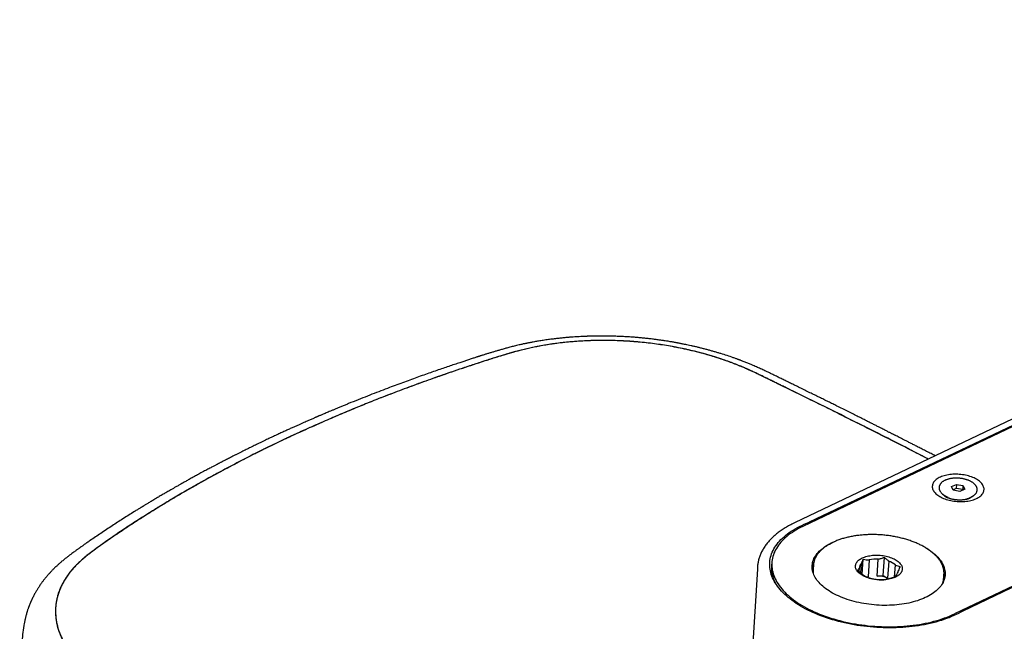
# Model space of a CAD drawing. Header units: millimetres. Extents: x 8 to 1937, y 12 to 2736.
# Tile 40 of 135: x 1323 to 1529, y 1118 to 1247. Entities that reach past the tile are written whole.
import ezdxf

# ---------------------------------------------------------------- set-up
doc = ezdxf.new("R2010")
doc.units = ezdxf.units.MM

msp = doc.modelspace()

# ---------------------------------------------------------------- linework, layer by layer
at = {"color": 7, "linetype": 'Continuous', "lineweight": 30}
for p, q in [((1706.25, 1246.39), (1485.28, 1141.15)), ((1710.37, 1246.76), (1487.07, 1140.41)), ((1709.92, 1246.79), (1488.39, 1141.28)), ((1742.18, 1228.39), (1518.89, 1122.04)), ((1742.2, 1228.16), (1520.67, 1122.65)), ((1515.68, 1148.65), (1515.67, 1148.58)), ((1518.28, 1148.76), (1519.3, 1149.24)), ((1518.66, 1148.01), (1518.28, 1148.76)), ((1519.24, 1148.4), (1518.61, 1148.1)), ((1520.05, 1147.74), (1518.66, 1148.01)), ((1519.3, 1149.24), (1519.24, 1148.4)), ((1520.63, 1148.13), (1519.24, 1148.4)), ((1519.3, 1149.24), (1520.69, 1148.98)), ((1521.07, 1148.22), (1520.05, 1147.74)), ((1520.69, 1148.98), (1520.63, 1148.13)), ((1520.68, 1148.04), (1520.63, 1148.13)), ((1520.69, 1148.98), (1521.07, 1148.22)), ((1523.65, 1148), (1523.66, 1148.08)), ((1523.65, 1147.98), (1523.65, 1148)), ((1523.66, 1148.08), (1523.66, 1148.07)), ((1516.46, 1147.15), (1517.29, 1146.5)), ((1517.14, 1146.57), (1517.15, 1146.61)), ((1521.75, 1146.17), (1522.67, 1146.7)), ((1521.9, 1146.26), (1521.91, 1146.23)), ((1499.52, 1130.4), (1499.74, 1133.51)), ((1501, 1133.37), (1500.74, 1129.83)), ((1502.64, 1130), (1502.9, 1133.54)), ((1503.92, 1130.12), (1504.19, 1133.91)), ((1477.51, 1131.46), (1476.25, 1111.08)), ((1480.46, 1131.75), (1480.37, 1130.54)), ((1480.54, 1132.86), (1480.49, 1132.18)), ((1489.27, 1132.29), (1489.21, 1131.46)), ((1498.88, 1131.63), (1498.83, 1130.98)), ((1499.24, 1130.63), (1499.39, 1132.61)), ((1505.11, 1133.12), (1504.85, 1129.58)), ((1506.32, 1129.8), (1506.51, 1132.31)), ((1332.67, 1130.16), (1332.65, 1130.14)), ((1500.45, 1129.81), (1500.74, 1129.83)), ((1500.74, 1129.83), (1500.52, 1129.77)), ((1502.64, 1130), (1503.92, 1130.12)), ((1503.92, 1130.12), (1504.85, 1129.58)), ((1507.1, 1131.12), (1507.1, 1131.03)), ((1516.64, 1129.47), (1516.7, 1130.3))]:
    msp.add_line(p, q, dxfattribs=at)
at = {"color": 7, "linetype": 'Continuous', "lineweight": 30, "flags": 128}
for points in [[(1523.51, 1150.32), (1523.27, 1150.45), (1523.01, 1150.58), (1522.74, 1150.7), (1522.46, 1150.81), (1522.16, 1150.91), (1521.86, 1151), (1521.55, 1151.08), (1521.23, 1151.15), (1520.91, 1151.22), (1520.58, 1151.27), (1520.25, 1151.31), (1519.92, 1151.34), (1519.58, 1151.36), (1519.25, 1151.37), (1518.91, 1151.37), (1518.58, 1151.35), (1518.26, 1151.33), (1517.94, 1151.3), (1517.62, 1151.25), (1517.32, 1151.2), (1517.02, 1151.13), (1516.73, 1151.05), (1516.46, 1150.97), (1516.2, 1150.87), (1515.94, 1150.77), (1515.71, 1150.66), (1515.49, 1150.54), (1515.28, 1150.41), (1515.09, 1150.27), (1514.92, 1150.13), (1514.77, 1149.98), (1514.63, 1149.83), (1514.52, 1149.67), (1514.42, 1149.5), (1514.35, 1149.34), (1514.29, 1149.17), (1514.26, 1148.99), (1514.24, 1148.82), (1514.25, 1148.64), (1514.27, 1148.46), (1514.32, 1148.29), (1514.39, 1148.11), (1514.47, 1147.93), (1514.58, 1147.76), (1514.71, 1147.59), (1514.85, 1147.43), (1515.02, 1147.26), (1515.2, 1147.11), (1515.4, 1146.95), (1515.61, 1146.81), (1515.84, 1146.67), (1516.08, 1146.53), (1516.34, 1146.41), (1516.61, 1146.29), (1516.89, 1146.18), (1517.19, 1146.08), (1517.49, 1145.99), (1517.8, 1145.9), (1518.12, 1145.83), (1518.44, 1145.77), (1518.77, 1145.72), (1519.1, 1145.68), (1519.44, 1145.64), (1519.77, 1145.62), (1520.1, 1145.62), (1520.44, 1145.62), (1520.77, 1145.63), (1521.09, 1145.65), (1521.41, 1145.69), (1521.73, 1145.73), (1522.03, 1145.79), (1522.33, 1145.85), (1522.62, 1145.93), (1522.89, 1146.02), (1523.16, 1146.11), (1523.41, 1146.21), (1523.64, 1146.33), (1523.86, 1146.45), (1524.07, 1146.58), (1524.26, 1146.71), (1524.43, 1146.85), (1524.58, 1147), (1524.72, 1147.16), (1524.83, 1147.32), (1524.93, 1147.48), (1525.01, 1147.65), (1525.06, 1147.82), (1525.1, 1147.99), (1525.11, 1148.17), (1525.11, 1148.35), (1525.08, 1148.52), (1525.03, 1148.7), (1524.96, 1148.88), (1524.88, 1149.05), (1524.77, 1149.22), (1524.64, 1149.39), (1524.5, 1149.56), (1524.34, 1149.72), (1524.15, 1149.88), (1523.96, 1150.03), (1523.74, 1150.18), (1523.51, 1150.32)], [(1520.67, 1122.65), (1520.22, 1122.4), (1519.77, 1122.15), (1519.29, 1121.91), (1518.8, 1121.69), (1518.3, 1121.47), (1517.78, 1121.25), (1517.25, 1121.05), (1516.7, 1120.86), (1516.15, 1120.68), (1515.58, 1120.5), (1515, 1120.34), (1514.41, 1120.18), (1513.81, 1120.04), (1513.2, 1119.9), (1512.58, 1119.78), (1511.95, 1119.67), (1511.32, 1119.56), (1510.67, 1119.47), (1510.02, 1119.39), (1509.36, 1119.32), (1508.7, 1119.25), (1508.03, 1119.2), (1507.36, 1119.17), (1506.68, 1119.14), (1506, 1119.12), (1505.32, 1119.11), (1504.64, 1119.12), (1503.95, 1119.13), (1503.26, 1119.16), (1502.58, 1119.2), (1501.89, 1119.24), (1501.2, 1119.3), (1500.52, 1119.37), (1499.84, 1119.45), (1499.16, 1119.54), (1498.48, 1119.64), (1497.81, 1119.76), (1497.14, 1119.88), (1496.48, 1120.01), (1495.82, 1120.15), (1495.17, 1120.31), (1494.53, 1120.47), (1493.9, 1120.64), (1493.27, 1120.82), (1492.65, 1121.01), (1492.04, 1121.21), (1491.45, 1121.42), (1490.86, 1121.64), (1490.28, 1121.87), (1489.71, 1122.1), (1489.16, 1122.34), (1488.62, 1122.6), (1488.09, 1122.86), (1487.57, 1123.12), (1487.07, 1123.4), (1486.59, 1123.68), (1486.11, 1123.97), (1485.66, 1124.26), (1485.21, 1124.56), (1484.79, 1124.87), (1484.38, 1125.18), (1483.99, 1125.5), (1483.61, 1125.82), (1483.26, 1126.15), (1482.92, 1126.48), (1482.59, 1126.82), (1482.29, 1127.16), (1482.01, 1127.5), (1481.74, 1127.85), (1481.49, 1128.2), (1481.27, 1128.56), (1481.06, 1128.91), (1480.87, 1129.27), (1480.7, 1129.63), (1480.56, 1129.99), (1480.43, 1130.35), (1480.32, 1130.72), (1480.23, 1131.08), (1480.17, 1131.45), (1480.12, 1131.81), (1480.1, 1132.17), (1480.09, 1132.53), (1480.11, 1132.9), (1480.15, 1133.25), (1480.2, 1133.61), (1480.28, 1133.97), (1480.38, 1134.32), (1480.5, 1134.67), (1480.64, 1135.02), (1480.8, 1135.36), (1480.98, 1135.7), (1481.18, 1136.04), (1481.39, 1136.37), (1481.63, 1136.7), (1481.89, 1137.02), (1482.17, 1137.34), (1482.46, 1137.65), (1482.78, 1137.95), (1483.11, 1138.25), (1483.46, 1138.55), (1483.83, 1138.83), (1484.21, 1139.11), (1484.61, 1139.39), (1485.03, 1139.65), (1485.47, 1139.91), (1485.92, 1140.16), (1486.38, 1140.4), (1486.86, 1140.63), (1487.36, 1140.86), (1487.87, 1141.08), (1488.39, 1141.28)], [(1487.07, 1140.41), (1486.59, 1140.18), (1486.13, 1139.94), (1485.69, 1139.69), (1485.26, 1139.43), (1484.85, 1139.16), (1484.45, 1138.89), (1484.07, 1138.61), (1483.71, 1138.32), (1483.37, 1138.02), (1483.04, 1137.72), (1482.74, 1137.42), (1482.45, 1137.1), (1482.18, 1136.79), (1481.93, 1136.46), (1481.71, 1136.13), (1481.5, 1135.8), (1481.31, 1135.47), (1481.14, 1135.12), (1480.99, 1134.78), (1480.86, 1134.43), (1480.75, 1134.08), (1480.66, 1133.73), (1480.6, 1133.37), (1480.55, 1133.02), (1480.53, 1132.66), (1480.52, 1132.3), (1480.54, 1131.93), (1480.58, 1131.57), (1480.64, 1131.21), (1480.72, 1130.85), (1480.82, 1130.48), (1480.94, 1130.12), (1481.08, 1129.76), (1481.24, 1129.4), (1481.42, 1129.05), (1481.62, 1128.69), (1481.85, 1128.34), (1482.09, 1127.99), (1482.35, 1127.64), (1482.63, 1127.3), (1482.93, 1126.96), (1483.25, 1126.62), (1483.58, 1126.29), (1483.94, 1125.96), (1484.31, 1125.64), (1484.7, 1125.32), (1485.1, 1125.01), (1485.53, 1124.7), (1485.96, 1124.4), (1486.42, 1124.11), (1486.89, 1123.82), (1487.37, 1123.54), (1487.87, 1123.27), (1488.39, 1123), (1488.92, 1122.74), (1489.46, 1122.49), (1490.01, 1122.25), (1490.57, 1122.02), (1491.15, 1121.79), (1491.74, 1121.58), (1492.34, 1121.37), (1492.94, 1121.17), (1493.56, 1120.98), (1494.19, 1120.8), (1494.82, 1120.64), (1495.46, 1120.48), (1496.11, 1120.33), (1496.77, 1120.19), (1497.43, 1120.06), (1498.1, 1119.94), (1498.77, 1119.83), (1499.44, 1119.73), (1500.12, 1119.65), (1500.8, 1119.57), (1501.48, 1119.5), (1502.17, 1119.45), (1502.85, 1119.41), (1503.54, 1119.37), (1504.22, 1119.35), (1504.9, 1119.34), (1505.59, 1119.34), (1506.26, 1119.35), (1506.94, 1119.38), (1507.61, 1119.41), (1508.28, 1119.45), (1508.94, 1119.51), (1509.6, 1119.58), (1510.25, 1119.65), (1510.9, 1119.74), (1511.53, 1119.84), (1512.16, 1119.95), (1512.78, 1120.07), (1513.4, 1120.2), (1514, 1120.34), (1514.59, 1120.49), (1515.17, 1120.65), (1515.74, 1120.82), (1516.3, 1121), (1516.84, 1121.19), (1517.37, 1121.39), (1517.89, 1121.6), (1518.4, 1121.82), (1518.89, 1122.04)], [(1512.84, 1135.93), (1513.22, 1135.7), (1513.57, 1135.47), (1513.92, 1135.23), (1514.24, 1134.99), (1514.56, 1134.74), (1514.85, 1134.49), (1515.12, 1134.23), (1515.38, 1133.97), (1515.62, 1133.7), (1515.84, 1133.43), (1516.04, 1133.16), (1516.22, 1132.88), (1516.38, 1132.6), (1516.53, 1132.32), (1516.65, 1132.04), (1516.75, 1131.75), (1516.83, 1131.47), (1516.89, 1131.18), (1516.93, 1130.9), (1516.95, 1130.62), (1516.95, 1130.33), (1516.93, 1130.05), (1516.88, 1129.77), (1516.82, 1129.49), (1516.74, 1129.21), (1516.63, 1128.94), (1516.51, 1128.67), (1516.36, 1128.41), (1516.2, 1128.15), (1516.01, 1127.89), (1515.81, 1127.64), (1515.58, 1127.39), (1515.34, 1127.15), (1515.08, 1126.91), (1514.8, 1126.69), (1514.51, 1126.46), (1514.2, 1126.25), (1513.87, 1126.04), (1513.52, 1125.84), (1513.16, 1125.65), (1512.78, 1125.47), (1512.39, 1125.29), (1511.99, 1125.13), (1511.57, 1124.97), (1511.14, 1124.82), (1510.69, 1124.69), (1510.24, 1124.56), (1509.77, 1124.44), (1509.3, 1124.33), (1508.81, 1124.23), (1508.32, 1124.15), (1507.82, 1124.07), (1507.31, 1124), (1506.79, 1123.95), (1506.27, 1123.9), (1505.75, 1123.87), (1505.22, 1123.85), (1504.69, 1123.83), (1504.15, 1123.83), (1503.61, 1123.84), (1503.07, 1123.86), (1502.54, 1123.89), (1502, 1123.94), (1501.46, 1123.99), (1500.93, 1124.06), (1500.4, 1124.13), (1499.87, 1124.22), (1499.35, 1124.31), (1498.83, 1124.42), (1498.32, 1124.53), (1497.81, 1124.66), (1497.32, 1124.8), (1496.83, 1124.94), (1496.35, 1125.1), (1495.88, 1125.26), (1495.42, 1125.43), (1494.97, 1125.62), (1494.54, 1125.81), (1494.12, 1126), (1493.71, 1126.21), (1493.31, 1126.42), (1492.93, 1126.64), (1492.56, 1126.87), (1492.21, 1127.1), (1491.88, 1127.34), (1491.56, 1127.59), (1491.26, 1127.84), (1490.97, 1128.1), (1490.7, 1128.36), (1490.46, 1128.62), (1490.23, 1128.89), (1490.02, 1129.16), (1489.82, 1129.44), (1489.65, 1129.71), (1489.5, 1130), (1489.37, 1130.28), (1489.26, 1130.56), (1489.17, 1130.84), (1489.09, 1131.13), (1489.04, 1131.41), (1489.02, 1131.7), (1489.01, 1131.98), (1489.02, 1132.27), (1489.05, 1132.55), (1489.1, 1132.83), (1489.18, 1133.11), (1489.27, 1133.38), (1489.39, 1133.65), (1489.52, 1133.92), (1489.68, 1134.18), (1489.85, 1134.44), (1490.05, 1134.7), (1490.26, 1134.94), (1490.49, 1135.19), (1490.74, 1135.43), (1491.01, 1135.66), (1491.3, 1135.88), (1491.6, 1136.1), (1491.93, 1136.31), (1492.26, 1136.52), (1492.62, 1136.71), (1492.99, 1136.9), (1493.37, 1137.08), (1493.62, 1137.19)], [(1499.54, 1133.8), (1499.77, 1133.9), (1500.01, 1133.99), (1500.27, 1134.08), (1500.54, 1134.15), (1500.82, 1134.22), (1501.11, 1134.27), (1501.41, 1134.32), (1501.71, 1134.35), (1502.02, 1134.38), (1502.34, 1134.39), (1502.65, 1134.39), (1502.97, 1134.38), (1503.29, 1134.36), (1503.61, 1134.33), (1503.92, 1134.29), (1504.23, 1134.23), (1504.54, 1134.17), (1504.84, 1134.1), (1505.13, 1134.02), (1505.41, 1133.92), (1505.69, 1133.82), (1505.95, 1133.71), (1506.2, 1133.6), (1506.43, 1133.47), (1506.66, 1133.34), (1506.86, 1133.2), (1507.05, 1133.06), (1507.23, 1132.91), (1507.38, 1132.75), (1507.52, 1132.59), (1507.64, 1132.43), (1507.74, 1132.27), (1507.82, 1132.1), (1507.88, 1131.93), (1507.92, 1131.76), (1507.94, 1131.6), (1507.94, 1131.43), (1507.91, 1131.26), (1507.87, 1131.1), (1507.81, 1130.94), (1507.72, 1130.78), (1507.62, 1130.63), (1507.5, 1130.48), (1507.36, 1130.33), (1507.2, 1130.2), (1507.02, 1130.07), (1506.83, 1129.94), (1506.62, 1129.83), (1506.39, 1129.72), (1506.15, 1129.62), (1505.9, 1129.53), (1505.64, 1129.45), (1505.36, 1129.38), (1505.08, 1129.32), (1504.78, 1129.27), (1504.48, 1129.24), (1504.17, 1129.21), (1503.86, 1129.19), (1503.55, 1129.18), (1503.23, 1129.19), (1502.91, 1129.2), (1502.59, 1129.23), (1502.28, 1129.26), (1501.96, 1129.31), (1501.65, 1129.37), (1501.35, 1129.44), (1501.05, 1129.51), (1500.77, 1129.6), (1500.49, 1129.7), (1500.22, 1129.8), (1499.97, 1129.92), (1499.72, 1130.04), (1499.49, 1130.17), (1499.28, 1130.3), (1499.08, 1130.44), (1498.9, 1130.59), (1498.73, 1130.74), (1498.59, 1130.9), (1498.46, 1131.06), (1498.35, 1131.22), (1498.26, 1131.39), (1498.19, 1131.56), (1498.14, 1131.72), (1498.11, 1131.89), (1498.1, 1132.06), (1498.11, 1132.23), (1498.15, 1132.39), (1498.2, 1132.56), (1498.27, 1132.71), (1498.37, 1132.87), (1498.48, 1133.02), (1498.61, 1133.17), (1498.76, 1133.31), (1498.93, 1133.44), (1499.12, 1133.57), (1499.32, 1133.69), (1499.54, 1133.8)]]:
    msp.add_lwpolyline(points, dxfattribs=at)
at = {"color": 7, "linetype": 'Continuous', "lineweight": 30}
for centre, radius, start, end in [((1518.67, 1149.9), 3.53, 222.904, 250.3953), ((1520.82, 1149.84), 3.64, 281.0319, 308.1349), ((1502.57, 1126.53), 7.02, 87.3099, 102.9417), ((1486.79, 1131.3), 6.35, 173.9835, 193.1404), ((1487.41, 1131.78), 6.93, 176.7028, 208.2703), ((1493.11, 1131.22), 4.16, 152.8036, 170.532), ((1493.08, 1130.79), 4.16, 155.4432, 167.519), ((1493.06, 1131.18), 3.86, 175.9076, 188.8497), ((1493.05, 1132.02), 3.79, 171.2099, 180.4799), ((1500.27, 1131.53), 1.4, 129.4005, 175.7827), ((1503.73, 1129.12), 4.23, 49.0208, 70.9846), ((1512.75, 1129.79), 4.15, 1.1402, 19.258), ((1502.25, 1133.63), 4.23, 229.0208, 250.9846), ((1502.38, 1122.69), 7.32, 70.2567, 87.9405), ((1503.41, 1136.22), 7.02, 267.3099, 282.9417), ((1505.71, 1131.22), 1.4, 309.4005, 355.7827), ((1512.8, 1129.75), 3.84, 342.8253, 355.8105), ((1512.92, 1130.57), 3.79, 351.6125, 359.953), ((1512.73, 1129.36), 4.15, 4.1635, 16.2673)]:
    msp.add_arc(centre, radius, start, end, dxfattribs=at)
msp.add_ellipse((1499.23, 1084.48), major_axis=(-11.23, 56.74), ratio=0.294215, start_param=6.226468, end_param=6.25968, dxfattribs=at)
for points, knots in [([(1514.85, 1155.23), (1514.56, 1155.38), (1513.95, 1155.7), (1513.04, 1156.16), (1512.15, 1156.62), (1511.33, 1157.04), (1510.56, 1157.44), (1509.85, 1157.8), (1509.19, 1158.13), (1508.59, 1158.45), (1508.03, 1158.73), (1507.52, 1158.99), (1507.06, 1159.22), (1506.7, 1159.4), (1506.42, 1159.55), (1506.21, 1159.65), (1506.02, 1159.75), (1505.84, 1159.84), (1505.66, 1159.93), (1505.45, 1160.04), (1505.2, 1160.17), (1504.92, 1160.31), (1504.59, 1160.47), (1504.23, 1160.66), (1503.82, 1160.86), (1503.33, 1161.11), (1502.75, 1161.41), (1502.08, 1161.75), (1501.37, 1162.1), (1500.57, 1162.5), (1499.68, 1162.95), (1498.69, 1163.45), (1497.65, 1163.97), (1496.55, 1164.52), (1495.41, 1165.09), (1494.33, 1165.63), (1493.32, 1166.13), (1492.41, 1166.58), (1491.46, 1167.05), (1490.49, 1167.53), (1489.51, 1168.01), (1488.49, 1168.51), (1487.46, 1169.01), (1486.42, 1169.52), (1485.43, 1170.01), (1484.48, 1170.47), (1483.58, 1170.91), (1482.73, 1171.33), (1481.92, 1171.73), (1481.16, 1172.1), (1480.44, 1172.45), (1479.76, 1172.78), (1479.16, 1173.06), (1478.64, 1173.31), (1478.2, 1173.51), (1477.76, 1173.71), (1477.29, 1173.91), (1476.87, 1174.1), (1476.49, 1174.26), (1476.17, 1174.4), (1475.83, 1174.54), (1475.48, 1174.68), (1475.11, 1174.83), (1474.74, 1174.97), (1474.42, 1175.1), (1474.15, 1175.2), (1473.94, 1175.28), (1473.77, 1175.35), (1473.62, 1175.4), (1473.47, 1175.46), (1473.28, 1175.53), (1473.04, 1175.62), (1472.75, 1175.72), (1472.12, 1175.94), (1471.15, 1176.27), (1470.07, 1176.62), (1469.18, 1176.89), (1468.49, 1177.09), (1467.79, 1177.29), (1467.08, 1177.49), (1466.35, 1177.68), (1465.63, 1177.86), (1464.92, 1178.04), (1464.23, 1178.2), (1463.59, 1178.34), (1463, 1178.47), (1462.47, 1178.58), (1462.06, 1178.66), (1461.74, 1178.73), (1461.5, 1178.77), (1461.29, 1178.81), (1461.12, 1178.85), (1460.98, 1178.87), (1460.86, 1178.9), (1460.72, 1178.92), (1460.52, 1178.96), (1460.26, 1179.01), (1459.93, 1179.07), (1459.57, 1179.13), (1459.17, 1179.2), (1458.68, 1179.28), (1458.1, 1179.37), (1457.41, 1179.47), (1456.66, 1179.57), (1455.86, 1179.68), (1455, 1179.79), (1454.1, 1179.89), (1453.16, 1179.98), (1452.18, 1180.07), (1451.17, 1180.15), (1450.15, 1180.21), (1449.18, 1180.27), (1448.26, 1180.31), (1447.4, 1180.34), (1446.59, 1180.36), (1445.85, 1180.37), (1445.16, 1180.38), (1444.54, 1180.38), (1443.98, 1180.37), (1443.47, 1180.37), (1443.06, 1180.36), (1442.75, 1180.35), (1442.53, 1180.35), (1442.34, 1180.34), (1442.18, 1180.34), (1442.05, 1180.33), (1441.92, 1180.33), (1441.76, 1180.32), (1441.53, 1180.31), (1441.27, 1180.3), (1440.89, 1180.29), (1440.4, 1180.26), (1439.79, 1180.23), (1439.14, 1180.19), (1438.43, 1180.14), (1437.67, 1180.08), (1436.86, 1180), (1436, 1179.92), (1435.08, 1179.81), (1434.1, 1179.7), (1433.07, 1179.55), (1432.07, 1179.4), (1431.11, 1179.25), (1430.39, 1179.12), (1429.88, 1179.02), (1429.59, 1178.96), (1429.35, 1178.92), (1429.16, 1178.88), (1428.98, 1178.84), (1428.76, 1178.8), (1428.49, 1178.74), (1428.18, 1178.67), (1427.82, 1178.59), (1427.24, 1178.46), (1426.48, 1178.27), (1425.56, 1178.04), (1424.72, 1177.81), (1423.93, 1177.59), (1423.2, 1177.38), (1422.51, 1177.18), (1421.85, 1176.98), (1421.31, 1176.82), (1420.88, 1176.68), (1420.56, 1176.59), (1420.25, 1176.49), (1419.95, 1176.39), (1419.67, 1176.3), (1419.43, 1176.23), (1419.24, 1176.17), (1419.1, 1176.12), (1418.98, 1176.08), (1418.87, 1176.05), (1418.74, 1176.01), (1418.61, 1175.97), (1418.41, 1175.9), (1418.14, 1175.81), (1417.78, 1175.7), (1417.28, 1175.53), (1416.62, 1175.32), (1415.83, 1175.05), (1414.91, 1174.75), (1413.86, 1174.4), (1412.67, 1174), (1411.44, 1173.58), (1410.15, 1173.14), (1408.81, 1172.68), (1407.42, 1172.19), (1405.98, 1171.67), (1404.5, 1171.14), (1402.97, 1170.58), (1401.4, 1170), (1399.73, 1169.37), (1397.95, 1168.69), (1396.06, 1167.95), (1394.12, 1167.19), (1392.57, 1166.57), (1391.44, 1166.11), (1390.72, 1165.82), (1390.01, 1165.52), (1389.33, 1165.24), (1388.7, 1164.98), (1388.13, 1164.74), (1387.61, 1164.52), (1387.14, 1164.32), (1386.72, 1164.14), (1386.34, 1163.99), (1386.02, 1163.85), (1385.74, 1163.73), (1385.52, 1163.64), (1385.37, 1163.57), (1385.26, 1163.52), (1385.2, 1163.49), (1385.12, 1163.46), (1385.03, 1163.42), (1384.92, 1163.37), (1384.78, 1163.31), (1384.61, 1163.24), (1384.39, 1163.14), (1384.11, 1163.02), (1383.78, 1162.88), (1383.4, 1162.71), (1382.97, 1162.53), (1382.49, 1162.32), (1381.97, 1162.08), (1381.4, 1161.83), (1380.78, 1161.55), (1380.11, 1161.25), (1379.4, 1160.93), (1378.64, 1160.59), (1377.84, 1160.22), (1376.99, 1159.83), (1376.09, 1159.41), (1375.16, 1158.97), (1374.52, 1158.67), (1374.19, 1158.51)], [0, 0, 0, 0, 0.006878, 0.014291, 0.02124, 0.027725, 0.033657, 0.039193, 0.044332, 0.049074, 0.053421, 0.057371, 0.060926, 0.064084, 0.065866, 0.067492, 0.068962, 0.070275, 0.071674, 0.07327, 0.075177, 0.077393, 0.07992, 0.082756, 0.085903, 0.089304, 0.09423, 0.09944, 0.104934, 0.110712, 0.117961, 0.125613, 0.133666, 0.14212, 0.150975, 0.160236, 0.167086, 0.174143, 0.181411, 0.188888, 0.19651, 0.203905, 0.212255, 0.220209, 0.227768, 0.234931, 0.241835, 0.248357, 0.254527, 0.26036, 0.26586, 0.271008, 0.275793, 0.279284, 0.282542, 0.28563, 0.288959, 0.292597, 0.294774, 0.297048, 0.299418, 0.301883, 0.304443, 0.307091, 0.309528, 0.311171, 0.312581, 0.313757, 0.314699, 0.315618, 0.316876, 0.318496, 0.320476, 0.322725, 0.331026, 0.339701, 0.343988, 0.348365, 0.352832, 0.357388, 0.362033, 0.366635, 0.370934, 0.375303, 0.379293, 0.382902, 0.386128, 0.388967, 0.390546, 0.391974, 0.393253, 0.394318, 0.395118, 0.395748, 0.396578, 0.397646, 0.399326, 0.40135, 0.403575, 0.405981, 0.408569, 0.41235, 0.416461, 0.420903, 0.425678, 0.430786, 0.436231, 0.441684, 0.447446, 0.453518, 0.459593, 0.465338, 0.470748, 0.475822, 0.480557, 0.484954, 0.489012, 0.492671, 0.496008, 0.499023, 0.501718, 0.503192, 0.504537, 0.505685, 0.506626, 0.50736, 0.507956, 0.508943, 0.5103, 0.511953, 0.513706, 0.51706, 0.520702, 0.524632, 0.528852, 0.533457, 0.538369, 0.543618, 0.549246, 0.555256, 0.561648, 0.568423, 0.573992, 0.579797, 0.582043, 0.583925, 0.585419, 0.586525, 0.587607, 0.589, 0.590725, 0.592779, 0.595162, 0.597702, 0.604242, 0.610383, 0.616136, 0.621516, 0.626534, 0.63132, 0.635946, 0.640425, 0.642714, 0.644963, 0.647174, 0.649346, 0.651415, 0.653175, 0.654444, 0.655471, 0.656259, 0.657034, 0.657908, 0.658882, 0.659956, 0.662183, 0.664742, 0.667633, 0.673222, 0.678992, 0.684945, 0.693231, 0.701879, 0.71089, 0.720265, 0.730207, 0.740517, 0.751194, 0.762243, 0.773664, 0.785455, 0.797618, 0.811599, 0.826041, 0.840944, 0.856307, 0.861824, 0.867398, 0.873022, 0.878393, 0.883357, 0.887836, 0.891923, 0.895617, 0.898919, 0.901918, 0.904498, 0.90666, 0.908403, 0.909728, 0.910407, 0.91088, 0.911356, 0.912157, 0.913017, 0.914091, 0.915455, 0.917121, 0.919379, 0.922027, 0.925065, 0.928492, 0.932308, 0.936514, 0.941109, 0.946093, 0.951467, 0.957231, 0.963384, 0.969927, 0.97686, 0.984183, 0.991896, 1, 1, 1, 1]), ([(1513.41, 1154.55), (1512.71, 1154.91), (1510.11, 1156.25), (1505.6, 1158.54), (1500.12, 1161.31), (1494.87, 1163.93), (1490.07, 1166.31), (1486.3, 1168.16), (1483.91, 1169.33), (1482.86, 1169.85), (1482.44, 1170.05), (1482.28, 1170.13), (1482.23, 1170.15), (1482.18, 1170.17), (1482.14, 1170.2), (1482.09, 1170.22), (1481.79, 1170.37), (1481.27, 1170.62), (1480.54, 1170.98), (1479.86, 1171.31), (1479.23, 1171.61), (1478.66, 1171.89), (1478.15, 1172.14), (1477.7, 1172.35), (1477.31, 1172.54), (1476.97, 1172.71), (1476.67, 1172.85), (1476.42, 1172.97), (1476.25, 1173.05), (1476.11, 1173.11), (1475.99, 1173.16), (1475.83, 1173.24), (1475.67, 1173.31), (1475.51, 1173.38), (1475.35, 1173.45), (1475.19, 1173.52), (1474.74, 1173.72), (1474.15, 1173.97), (1473.4, 1174.27), (1472.8, 1174.51), (1472.2, 1174.74), (1471.59, 1174.97), (1470.98, 1175.19), (1470.37, 1175.4), (1469.44, 1175.71), (1468.19, 1176.11), (1466.6, 1176.58), (1464.98, 1177.01), (1463.35, 1177.41), (1461.71, 1177.77), (1460.05, 1178.1), (1458.39, 1178.38), (1456.72, 1178.64), (1455.01, 1178.86), (1453.29, 1179.05), (1451.56, 1179.21), (1449.83, 1179.33), (1448.1, 1179.41), (1446.38, 1179.45), (1444.67, 1179.46), (1442.97, 1179.43), (1441.27, 1179.36), (1439.66, 1179.26), (1438.14, 1179.14), (1436.76, 1179), (1435.41, 1178.84), (1434.09, 1178.65), (1432.77, 1178.44), (1431.51, 1178.21), (1430.3, 1177.96), (1429.14, 1177.71), (1427.86, 1177.4), (1426.92, 1177.16), (1426.3, 1176.99), (1426.13, 1176.94), (1425.96, 1176.89), (1425.79, 1176.85), (1425.62, 1176.8), (1425.45, 1176.75), (1424.99, 1176.61), (1424.22, 1176.39), (1423.13, 1176.06), (1422, 1175.71), (1420.83, 1175.34), (1419.6, 1174.95), (1418.34, 1174.53), (1417.01, 1174.09), (1415.63, 1173.63), (1414.19, 1173.14), (1412.98, 1172.73), (1412.02, 1172.39), (1411.33, 1172.15), (1410.66, 1171.92), (1410.01, 1171.69), (1408.91, 1171.3), (1407.36, 1170.75), (1405.35, 1170.02), (1403.35, 1169.27), (1401.37, 1168.53), (1399.44, 1167.79), (1397.66, 1167.09), (1396.01, 1166.44), (1394.49, 1165.82), (1392.99, 1165.21), (1391.48, 1164.59), (1389.94, 1163.94), (1388.36, 1163.26), (1386.68, 1162.54), (1384.91, 1161.76), (1383.05, 1160.93), (1381.14, 1160.07), (1379.19, 1159.17), (1377.89, 1158.56), (1377.23, 1158.24)], [0, 0, 0, 0, 0.016945, 0.062612, 0.108013, 0.147724, 0.187184, 0.221682, 0.236788, 0.243421, 0.246336, 0.246718, 0.247099, 0.247481, 0.247863, 0.248244, 0.248626, 0.254798, 0.260545, 0.265867, 0.270765, 0.27524, 0.279291, 0.282716, 0.285768, 0.288446, 0.290751, 0.292683, 0.294243, 0.294676, 0.295787, 0.297015, 0.29824, 0.299462, 0.300682, 0.3019, 0.303115, 0.310699, 0.315055, 0.319384, 0.323687, 0.327964, 0.332217, 0.336448, 0.340658, 0.351295, 0.361857, 0.372362, 0.382827, 0.393269, 0.403519, 0.413779, 0.424063, 0.434387, 0.444894, 0.455354, 0.465783, 0.476201, 0.486628, 0.496897, 0.507218, 0.517615, 0.528113, 0.53711, 0.545811, 0.554197, 0.562672, 0.571255, 0.579955, 0.587714, 0.595575, 0.603543, 0.614233, 0.615446, 0.616661, 0.617879, 0.6191, 0.620323, 0.621549, 0.622777, 0.630308, 0.638217, 0.646505, 0.655172, 0.664217, 0.67364, 0.68344, 0.69389, 0.704737, 0.715988, 0.72133, 0.72654, 0.731616, 0.73656, 0.741355, 0.756798, 0.772265, 0.787759, 0.803282, 0.818477, 0.833119, 0.845516, 0.857677, 0.869457, 0.88161, 0.894137, 0.907037, 0.920311, 0.935344, 0.95083, 0.966768, 0.983158, 1, 1, 1, 1]), ([(1513.41, 1154.55), (1512.09, 1155.23), (1508.53, 1157.06), (1502.68, 1160.03), (1495.86, 1163.45), (1489.01, 1166.86), (1483.95, 1169.31), (1480.78, 1170.86), (1479.47, 1171.51), (1478.15, 1172.15), (1476.82, 1172.79), (1475.48, 1173.4), (1474.11, 1173.99), (1472.72, 1174.55), (1471.29, 1175.08), (1469.81, 1175.6), (1468.29, 1176.08), (1466.71, 1176.55), (1465.1, 1176.98), (1463.46, 1177.38), (1461.79, 1177.75), (1460.12, 1178.08), (1458.45, 1178.37), (1456.77, 1178.63), (1455.06, 1178.86), (1453.33, 1179.05), (1451.58, 1179.2), (1449.83, 1179.32), (1448.07, 1179.4), (1446.32, 1179.45), (1444.6, 1179.45), (1442.9, 1179.42), (1441.21, 1179.36), (1439.53, 1179.25), (1437.84, 1179.11), (1436.16, 1178.93), (1434.5, 1178.72), (1432.86, 1178.47), (1431.37, 1178.2), (1430.02, 1177.93), (1428.81, 1177.65), (1427.62, 1177.35), (1426.44, 1177.03), (1424.88, 1176.59), (1422.95, 1176), (1420.65, 1175.28), (1418.37, 1174.53), (1416.11, 1173.78), (1413.85, 1173.02), (1411.6, 1172.25), (1408.75, 1171.25), (1405.32, 1170.01), (1401.33, 1168.52), (1397.53, 1167.05), (1393.92, 1165.6), (1390.5, 1164.18), (1387.11, 1162.74), (1383.78, 1161.27), (1380.48, 1159.78), (1378.31, 1158.76), (1377.23, 1158.24)], [0, 0, 0, 0, 0.031816, 0.085895, 0.139981, 0.194077, 0.248182, 0.258515, 0.268852, 0.279184, 0.289504, 0.299805, 0.309906, 0.320001, 0.330104, 0.340231, 0.350589, 0.361031, 0.371542, 0.382104, 0.392697, 0.403083, 0.413432, 0.423758, 0.434079, 0.444603, 0.455176, 0.46578, 0.476389, 0.486977, 0.497338, 0.507669, 0.517987, 0.52831, 0.538844, 0.549425, 0.560033, 0.57064, 0.581221, 0.589513, 0.597802, 0.606097, 0.614405, 0.622726, 0.639686, 0.656639, 0.673589, 0.690538, 0.707487, 0.724437, 0.741385, 0.772437, 0.803452, 0.834421, 0.862043, 0.889647, 0.917239, 0.944824, 0.972409, 1, 1, 1, 1]), ([(1374.19, 1158.51), (1373.83, 1158.34), (1373.12, 1158), (1372.09, 1157.5), (1371.1, 1157.02), (1370.15, 1156.55), (1369.35, 1156.15), (1368.68, 1155.82), (1368.14, 1155.54), (1367.61, 1155.28), (1367.11, 1155.02), (1366.64, 1154.78), (1366.2, 1154.56), (1365.8, 1154.35), (1365.45, 1154.17), (1365.14, 1154.01), (1364.86, 1153.87), (1364.63, 1153.75), (1364.44, 1153.64), (1364.27, 1153.56), (1364.12, 1153.48), (1363.95, 1153.39), (1363.73, 1153.28), (1363.48, 1153.14), (1363.19, 1152.99), (1362.87, 1152.82), (1362.5, 1152.63), (1362.1, 1152.41), (1361.65, 1152.17), (1361.16, 1151.91), (1360.51, 1151.56), (1359.73, 1151.13), (1358.83, 1150.64), (1358.02, 1150.19), (1357.29, 1149.78), (1356.62, 1149.41), (1355.99, 1149.05), (1355.41, 1148.72), (1354.86, 1148.41), (1354.35, 1148.12), (1353.9, 1147.85), (1353.48, 1147.61), (1353.08, 1147.38), (1352.69, 1147.15), (1352.3, 1146.92), (1351.9, 1146.69), (1351.5, 1146.45), (1350.99, 1146.15), (1350.36, 1145.77), (1349.78, 1145.42), (1349.35, 1145.16), (1349.08, 1145), (1348.85, 1144.86), (1348.66, 1144.74), (1348.51, 1144.65), (1348.39, 1144.58), (1348.29, 1144.52), (1348.16, 1144.44), (1348.02, 1144.35), (1347.83, 1144.23), (1347.59, 1144.09), (1347.3, 1143.91), (1346.99, 1143.72), (1346.37, 1143.34), (1345.46, 1142.77), (1344.29, 1142.02), (1343.13, 1141.27), (1341.98, 1140.52), (1340.79, 1139.74), (1339.63, 1138.97), (1338.49, 1138.2), (1337.63, 1137.62), (1337.03, 1137.21), (1336.71, 1136.99), (1336.42, 1136.78), (1336.16, 1136.6), (1335.92, 1136.44), (1335.7, 1136.29), (1335.52, 1136.16), (1335.39, 1136.07), (1335.31, 1136.01), (1335.25, 1135.97), (1335.17, 1135.91), (1335.05, 1135.83), (1334.89, 1135.71), (1334.69, 1135.57), (1334.47, 1135.4), (1334.2, 1135.21), (1333.89, 1134.98), (1333.5, 1134.69), (1333.07, 1134.37), (1332.61, 1134.01), (1332.21, 1133.7), (1331.88, 1133.43), (1331.6, 1133.2), (1331.33, 1132.97), (1331.07, 1132.75), (1330.84, 1132.55), (1330.64, 1132.37), (1330.44, 1132.19), (1330.28, 1132.03), (1330.12, 1131.89), (1329.98, 1131.75), (1329.82, 1131.6), (1329.63, 1131.41), (1329.41, 1131.19), (1329.18, 1130.95), (1328.95, 1130.71), (1328.75, 1130.49), (1328.58, 1130.29), (1328.41, 1130.1), (1328.26, 1129.92), (1328.1, 1129.73), (1327.93, 1129.53), (1327.76, 1129.32), (1327.59, 1129.1), (1327.42, 1128.87), (1327.23, 1128.62), (1327.04, 1128.34), (1326.84, 1128.05), (1326.64, 1127.76), (1326.46, 1127.49), (1326.3, 1127.23), (1326.14, 1126.96), (1325.97, 1126.68), (1325.8, 1126.38), (1325.63, 1126.07), (1325.46, 1125.75), (1325.29, 1125.41), (1325.16, 1125.13), (1325.06, 1124.92), (1324.99, 1124.78), (1324.93, 1124.65), (1324.88, 1124.53), (1324.84, 1124.42), (1324.8, 1124.32), (1324.75, 1124.2), (1324.68, 1124.06), (1324.61, 1123.88), (1324.54, 1123.7), (1324.48, 1123.52), (1324.4, 1123.32), (1324.33, 1123.1), (1324.24, 1122.86), (1324.17, 1122.62), (1324.1, 1122.4), (1324.03, 1122.18), (1323.97, 1121.94), (1323.89, 1121.67), (1323.83, 1121.4), (1323.76, 1121.13), (1323.72, 1120.94), (1323.69, 1120.78), (1323.66, 1120.66), (1323.63, 1120.49), (1323.59, 1120.28), (1323.56, 1120.13), (1323.55, 1120.05)], [0, 0, 0, 0, 0.017194, 0.033721, 0.04958, 0.064773, 0.0793, 0.088451, 0.097316, 0.105896, 0.114191, 0.122021, 0.129186, 0.135685, 0.141519, 0.146687, 0.15119, 0.155028, 0.158231, 0.160868, 0.16318, 0.165867, 0.169395, 0.173761, 0.178459, 0.183851, 0.189938, 0.196718, 0.204193, 0.212363, 0.221173, 0.237071, 0.252162, 0.266444, 0.278513, 0.289936, 0.300714, 0.310847, 0.320333, 0.329173, 0.337008, 0.344254, 0.351035, 0.357851, 0.364752, 0.371737, 0.378808, 0.385965, 0.398767, 0.411834, 0.417036, 0.421861, 0.426043, 0.42958, 0.432076, 0.434109, 0.435807, 0.437924, 0.440581, 0.443777, 0.448238, 0.45345, 0.459279, 0.465204, 0.486725, 0.508811, 0.529638, 0.551031, 0.573143, 0.595968, 0.616643, 0.63798, 0.644711, 0.650897, 0.656485, 0.661471, 0.665852, 0.670266, 0.673818, 0.676504, 0.67768, 0.678587, 0.680002, 0.682254, 0.685345, 0.68928, 0.693806, 0.698255, 0.705018, 0.711511, 0.720851, 0.729944, 0.738964, 0.74432, 0.749863, 0.755504, 0.76064, 0.765294, 0.769501, 0.77334, 0.77728, 0.779992, 0.782918, 0.786324, 0.790277, 0.794775, 0.800454, 0.805495, 0.810029, 0.814086, 0.817927, 0.821662, 0.825308, 0.829526, 0.833746, 0.838031, 0.842573, 0.847416, 0.852815, 0.858504, 0.864244, 0.869455, 0.87434, 0.878934, 0.884744, 0.890194, 0.895657, 0.901807, 0.907771, 0.913903, 0.916494, 0.919194, 0.921649, 0.923783, 0.925598, 0.927174, 0.92913, 0.93187, 0.935027, 0.938235, 0.941464, 0.944456, 0.948643, 0.952578, 0.956994, 0.960945, 0.963964, 0.96793, 0.972965, 0.97773, 0.981852, 0.985968, 0.988004, 0.990198, 0.992907, 0.996173, 1, 1, 1, 1]), ([(1377.23, 1158.24), (1376.48, 1157.88), (1374.99, 1157.17), (1372.81, 1156.09), (1370.7, 1155.03), (1368.66, 1153.97), (1366.69, 1152.93), (1364.78, 1151.91), (1362.98, 1150.93), (1361.28, 1150), (1359.69, 1149.11), (1358.15, 1148.23), (1356.66, 1147.37), (1355.22, 1146.53), (1354.18, 1145.91), (1353.49, 1145.5), (1353.15, 1145.29), (1352.77, 1145.06), (1352.38, 1144.82), (1351.62, 1144.36), (1350.56, 1143.7), (1349.2, 1142.86), (1347.86, 1142.02), (1346.49, 1141.14), (1345.09, 1140.23), (1343.75, 1139.34), (1342.46, 1138.47), (1341.22, 1137.61), (1340.16, 1136.87), (1339.28, 1136.23), (1338.58, 1135.72), (1338.11, 1135.37), (1337.85, 1135.17), (1337.77, 1135.11), (1337.69, 1135.05), (1337.61, 1134.99), (1337.53, 1134.93), (1337.14, 1134.64), (1336.46, 1134.1), (1335.54, 1133.31), (1334.7, 1132.52), (1333.94, 1131.73), (1333.33, 1131.03), (1332.85, 1130.41), (1332.47, 1129.89), (1332.12, 1129.35), (1331.79, 1128.8), (1331.48, 1128.22), (1331.15, 1127.54), (1330.83, 1126.75), (1330.54, 1125.86), (1330.32, 1124.96), (1330.17, 1124.06), (1330.09, 1123.16), (1330.09, 1122.26), (1330.15, 1121.36), (1330.28, 1120.45), (1330.47, 1119.54), (1330.73, 1118.63), (1331.07, 1117.71), (1331.46, 1116.8), (1331.93, 1115.9), (1332.37, 1115.16), (1332.76, 1114.57), (1333.06, 1114.13), (1333.38, 1113.7), (1333.72, 1113.26), (1334.08, 1112.83), (1334.45, 1112.4), (1334.83, 1111.98), (1335.32, 1111.47), (1335.91, 1110.88), (1336.64, 1110.21), (1337.32, 1109.62), (1337.94, 1109.11), (1338.48, 1108.69), (1338.85, 1108.41), (1339.06, 1108.26), (1339.11, 1108.22), (1339.16, 1108.18), (1339.21, 1108.14), (1339.26, 1108.11), (1339.31, 1108.07), (1339.36, 1108.03), (1339.45, 1107.97), (1339.59, 1107.87), (1339.79, 1107.73), (1340.04, 1107.56), (1340.33, 1107.36), (1340.67, 1107.13), (1341.03, 1106.88), (1341.41, 1106.62), (1341.8, 1106.36), (1342.22, 1106.07), (1342.65, 1105.78), (1343.1, 1105.48), (1343.42, 1105.26), (1343.63, 1105.11), (1343.72, 1105.05), (1343.82, 1104.99), (1343.91, 1104.92), (1344.01, 1104.86), (1344.1, 1104.79), (1344.2, 1104.73), (1345.87, 1103.6), (1349.14, 1101.39), (1354.03, 1098.12), (1358.98, 1094.82), (1364, 1091.51), (1369.26, 1088.09), (1374.75, 1084.55), (1378.81, 1081.97), (1381.22, 1080.45), (1381.95, 1079.99), (1382.68, 1079.53), (1383.41, 1079.07), (1384.13, 1078.63), (1384.81, 1078.2), (1385.81, 1077.57), (1387.17, 1076.72), (1389.1, 1075.53), (1391.24, 1074.2), (1393.6, 1072.75), (1396.01, 1071.28), (1398.48, 1069.77), (1400.99, 1068.25), (1403.56, 1066.69), (1406.18, 1065.11), (1408.9, 1063.48), (1411.72, 1061.8), (1414.64, 1060.06), (1417.62, 1058.3), (1420.67, 1056.52), (1423.77, 1054.7), (1425.87, 1053.49), (1426.93, 1052.88)], [0, 0, 0, 0, 0.01299, 0.025697, 0.03812, 0.050259, 0.062114, 0.073685, 0.084971, 0.095067, 0.104923, 0.11454, 0.123921, 0.133065, 0.141977, 0.143982, 0.146239, 0.148715, 0.151257, 0.153784, 0.16356, 0.172088, 0.180428, 0.190113, 0.199534, 0.208692, 0.217589, 0.226222, 0.234591, 0.239968, 0.24523, 0.249764, 0.250351, 0.250936, 0.25152, 0.252103, 0.252683, 0.253263, 0.260819, 0.268209, 0.275441, 0.282522, 0.289465, 0.293942, 0.298366, 0.302776, 0.307401, 0.312164, 0.316887, 0.324037, 0.331122, 0.338159, 0.345166, 0.352157, 0.359024, 0.365903, 0.372807, 0.379745, 0.386797, 0.393823, 0.400833, 0.407838, 0.41485, 0.418299, 0.421753, 0.425214, 0.428684, 0.432163, 0.435653, 0.439156, 0.442673, 0.448275, 0.453939, 0.459673, 0.463499, 0.46736, 0.470788, 0.471127, 0.471465, 0.471804, 0.472144, 0.472483, 0.472823, 0.473163, 0.473504, 0.474524, 0.475827, 0.477412, 0.479279, 0.48143, 0.483863, 0.486127, 0.48859, 0.491253, 0.494118, 0.496804, 0.499646, 0.500223, 0.500805, 0.501394, 0.501988, 0.502589, 0.503195, 0.503808, 0.504427, 0.534762, 0.565352, 0.596172, 0.627198, 0.658407, 0.692934, 0.727672, 0.732054, 0.73644, 0.74083, 0.745223, 0.74962, 0.75372, 0.75742, 0.767705, 0.77815, 0.791877, 0.805873, 0.820141, 0.834681, 0.849493, 0.864577, 0.879934, 0.895562, 0.912226, 0.929187, 0.946445, 0.964001, 0.981852, 1, 1, 1, 1]), ([(1377.23, 1158.24), (1376.06, 1157.68), (1373.72, 1156.56), (1370.28, 1154.83), (1366.89, 1153.07), (1363.56, 1151.28), (1360.27, 1149.46), (1357.05, 1147.61), (1354.12, 1145.88), (1351.47, 1144.27), (1349.09, 1142.78), (1346.75, 1141.28), (1344.73, 1139.95), (1343.02, 1138.79), (1341.59, 1137.83), (1340.18, 1136.85), (1338.79, 1135.87), (1337.56, 1134.96), (1336.5, 1134.14), (1335.6, 1133.39), (1334.76, 1132.62), (1333.99, 1131.83), (1333.29, 1131.02), (1332.67, 1130.2), (1332.12, 1129.36), (1331.63, 1128.52), (1331.21, 1127.66), (1330.85, 1126.78), (1330.56, 1125.89), (1330.34, 1124.99), (1330.18, 1124.08), (1330.11, 1123.16), (1330.1, 1122.25), (1330.16, 1121.34), (1330.28, 1120.43), (1330.48, 1119.51), (1330.74, 1118.6), (1331.08, 1117.68), (1331.49, 1116.76), (1331.97, 1115.84), (1332.51, 1114.94), (1333.11, 1114.06), (1333.78, 1113.19), (1334.49, 1112.34), (1335.27, 1111.51), (1336.11, 1110.68), (1337.01, 1109.87), (1337.97, 1109.08), (1338.98, 1108.31), (1340.14, 1107.47), (1341.46, 1106.57), (1342.91, 1105.6), (1345.72, 1103.71), (1349.85, 1100.88), (1355.42, 1097.17), (1361, 1093.47), (1366.64, 1089.79), (1372.31, 1086.12), (1378.02, 1082.47), (1383.78, 1078.84), (1389.67, 1075.16), (1395.69, 1071.45), (1401.85, 1067.7), (1408.05, 1063.97), (1414.3, 1060.25), (1420.59, 1056.55), (1424.81, 1054.1), (1426.93, 1052.88)], [0, 0, 0, 0, 0.02021, 0.040416, 0.060622, 0.080835, 0.10106, 0.121302, 0.14157, 0.157196, 0.172835, 0.188482, 0.204131, 0.213967, 0.223803, 0.23364, 0.243479, 0.253321, 0.260431, 0.267526, 0.27461, 0.281696, 0.288802, 0.295798, 0.302793, 0.30977, 0.316716, 0.323774, 0.330828, 0.337892, 0.344976, 0.352087, 0.359084, 0.366076, 0.373048, 0.379988, 0.387044, 0.394104, 0.40118, 0.408283, 0.415394, 0.422358, 0.429288, 0.436172, 0.443002, 0.449926, 0.456833, 0.463734, 0.47064, 0.477558, 0.486635, 0.495722, 0.504809, 0.539487, 0.574159, 0.608825, 0.643486, 0.678145, 0.712803, 0.747463, 0.782126, 0.818441, 0.854757, 0.891072, 0.927384, 0.963694, 1, 1, 1, 1]), ([(1516.88, 1150.07), (1516.85, 1150.06), (1516.75, 1150.01), (1516.59, 1149.92), (1516.42, 1149.81), (1516.27, 1149.69), (1516.13, 1149.57), (1516.01, 1149.44), (1515.91, 1149.3), (1515.82, 1149.16), (1515.76, 1149.02), (1515.71, 1148.87), (1515.68, 1148.75), (1515.68, 1148.68), (1515.68, 1148.66)], [0, 0, 0, 0, 0.048831, 0.141634, 0.234509, 0.327353, 0.420051, 0.512447, 0.60435, 0.695565, 0.785945, 0.875453, 0.964201, 1, 1, 1, 1]), ([(1523.65, 1148.06), (1523.66, 1148.1), (1523.66, 1148.19), (1523.65, 1148.34), (1523.62, 1148.49), (1523.57, 1148.64), (1523.5, 1148.78), (1523.42, 1148.93), (1523.32, 1149.07), (1523.2, 1149.21), (1523.06, 1149.35), (1522.91, 1149.48), (1522.74, 1149.61), (1522.56, 1149.73), (1522.36, 1149.84), (1522.15, 1149.95), (1521.93, 1150.05), (1521.7, 1150.14), (1521.46, 1150.22), (1521.21, 1150.29), (1520.96, 1150.36), (1520.7, 1150.42), (1520.43, 1150.46), (1520.16, 1150.5), (1519.89, 1150.53), (1519.62, 1150.54), (1519.35, 1150.55), (1519.08, 1150.55), (1518.81, 1150.54), (1518.55, 1150.51), (1518.29, 1150.48), (1518.04, 1150.44), (1517.79, 1150.39), (1517.56, 1150.33), (1517.33, 1150.26), (1517.12, 1150.18), (1516.97, 1150.11), (1516.89, 1150.08), (1516.88, 1150.07)], [0, 0, 0, 0, 0.021984, 0.049476, 0.077022, 0.104725, 0.132658, 0.160845, 0.189274, 0.217901, 0.246671, 0.27553, 0.304435, 0.333351, 0.362257, 0.39114, 0.419999, 0.448832, 0.477639, 0.506425, 0.53519, 0.56394, 0.592678, 0.621407, 0.65013, 0.678852, 0.707575, 0.736302, 0.765037, 0.793784, 0.822545, 0.851325, 0.880128, 0.908957, 0.937816, 0.966706, 0.994107, 1, 1, 1, 1]), ([(1515.67, 1148.58), (1515.67, 1148.55), (1515.67, 1148.46), (1515.68, 1148.32), (1515.71, 1148.17), (1515.76, 1148.02), (1515.82, 1147.87), (1515.91, 1147.73), (1515.99, 1147.61), (1516.05, 1147.54), (1516.07, 1147.51)], [0, 0, 0, 0, 0.101529, 0.237737, 0.374206, 0.511458, 0.649844, 0.789496, 0.930342, 1, 1, 1, 1]), ([(1523.08, 1146.99), (1523.12, 1147.02), (1523.21, 1147.09), (1523.32, 1147.22), (1523.42, 1147.35), (1523.5, 1147.49), (1523.57, 1147.64), (1523.62, 1147.79), (1523.64, 1147.9), (1523.65, 1147.97), (1523.65, 1147.98)], [0, 0, 0, 0, 0.113423, 0.25657, 0.398953, 0.540271, 0.680295, 0.818969, 0.956464, 1, 1, 1, 1]), ([(1522.22, 1146.38), (1522.22, 1146.38), (1522.22, 1146.38), (1522.21, 1146.37), (1522.18, 1146.35), (1522.13, 1146.33), (1522.07, 1146.3), (1521.99, 1146.26), (1521.89, 1146.22), (1521.78, 1146.18), (1521.65, 1146.14), (1521.51, 1146.11), (1521.35, 1146.07), (1521.17, 1146.04), (1520.99, 1146.01), (1520.79, 1145.98), (1520.58, 1145.96), (1520.36, 1145.95), (1520.14, 1145.94), (1519.91, 1145.94), (1519.68, 1145.95), (1519.44, 1145.96), (1519.21, 1145.99), (1518.98, 1146.02), (1518.75, 1146.05), (1518.53, 1146.09), (1518.32, 1146.14), (1518.12, 1146.19), (1517.93, 1146.25), (1517.75, 1146.31), (1517.59, 1146.37), (1517.44, 1146.43), (1517.31, 1146.49), (1517.19, 1146.55), (1517.09, 1146.6), (1517.01, 1146.65), (1516.95, 1146.69), (1516.9, 1146.73), (1516.87, 1146.75), (1516.85, 1146.77), (1516.85, 1146.77), (1516.85, 1146.77)], [0, 0, 0, 0, 0.0113, 0.035422, 0.059324, 0.083179, 0.107119, 0.131234, 0.155624, 0.180359, 0.205488, 0.231038, 0.257018, 0.28342, 0.310224, 0.337401, 0.364913, 0.392715, 0.420761, 0.448999, 0.477379, 0.505846, 0.534347, 0.562816, 0.591195, 0.619431, 0.647475, 0.675279, 0.702799, 0.729997, 0.756841, 0.783309, 0.809392, 0.835094, 0.860439, 0.885473, 0.910266, 0.934916, 0.959548, 0.984291, 1, 1, 1, 1]), ([(1485.28, 1141.15), (1485.19, 1141.11), (1484.94, 1140.99), (1484.53, 1140.78), (1484.05, 1140.52), (1483.59, 1140.26), (1483.15, 1139.99), (1482.72, 1139.71), (1482.3, 1139.42), (1481.9, 1139.13), (1481.51, 1138.82), (1481.14, 1138.51), (1480.79, 1138.2), (1480.46, 1137.87), (1480.14, 1137.54), (1479.83, 1137.21), (1479.55, 1136.87), (1479.28, 1136.52), (1479.04, 1136.17), (1478.81, 1135.81), (1478.59, 1135.45), (1478.4, 1135.09), (1478.23, 1134.72), (1478.07, 1134.35), (1477.94, 1133.97), (1477.82, 1133.6), (1477.72, 1133.22), (1477.64, 1132.84), (1477.58, 1132.46), (1477.54, 1132.07), (1477.52, 1131.69), (1477.51, 1131.38), (1477.52, 1131.19), (1477.52, 1131.13)], [0, 0, 0, 0, 0.018053, 0.05231, 0.08658, 0.120857, 0.155136, 0.189409, 0.22367, 0.257909, 0.292116, 0.326282, 0.360392, 0.394435, 0.428395, 0.462257, 0.496008, 0.529633, 0.56312, 0.596458, 0.62964, 0.662661, 0.695519, 0.728219, 0.760768, 0.793178, 0.825463, 0.857644, 0.889741, 0.921779, 0.953784, 0.985781, 1, 1, 1, 1]), ([(1516.71, 1130.59), (1516.71, 1130.59), (1516.71, 1130.68), (1516.7, 1130.86), (1516.68, 1131.14), (1516.63, 1131.41), (1516.56, 1131.69), (1516.48, 1131.96), (1516.38, 1132.23), (1516.26, 1132.5), (1516.12, 1132.77), (1515.96, 1133.04), (1515.79, 1133.31), (1515.6, 1133.57), (1515.39, 1133.83), (1515.16, 1134.09), (1514.92, 1134.34), (1514.66, 1134.59), (1514.39, 1134.83), (1514.1, 1135.07), (1513.79, 1135.3), (1513.47, 1135.53), (1513.13, 1135.75), (1512.79, 1135.97), (1512.42, 1136.17), (1512.05, 1136.38), (1511.66, 1136.57), (1511.27, 1136.76), (1510.86, 1136.94), (1510.44, 1137.11), (1510.01, 1137.27), (1509.57, 1137.43), (1509.12, 1137.58), (1508.67, 1137.72), (1508.2, 1137.85), (1507.73, 1137.97), (1507.26, 1138.08), (1506.77, 1138.19), (1506.29, 1138.28), (1505.79, 1138.37), (1505.3, 1138.44), (1504.8, 1138.51), (1504.3, 1138.57), (1503.79, 1138.61), (1503.29, 1138.65), (1502.79, 1138.68), (1502.28, 1138.7), (1501.78, 1138.7), (1501.28, 1138.7), (1500.78, 1138.69), (1500.28, 1138.67), (1499.79, 1138.63), (1499.3, 1138.59), (1498.82, 1138.54), (1498.34, 1138.48), (1497.87, 1138.41), (1497.4, 1138.33), (1496.94, 1138.24), (1496.49, 1138.14), (1496.05, 1138.03), (1495.62, 1137.91), (1495.2, 1137.78), (1494.79, 1137.65), (1494.39, 1137.5), (1494, 1137.35), (1493.65, 1137.2), (1493.44, 1137.1), (1493.34, 1137.06)], [0, 0, 0, 0, 0.000122, 0.015415, 0.030717, 0.046042, 0.061399, 0.076797, 0.09224, 0.107731, 0.12327, 0.138854, 0.154479, 0.170141, 0.185832, 0.201547, 0.217282, 0.233031, 0.248789, 0.264553, 0.280321, 0.296088, 0.311855, 0.327618, 0.343378, 0.359133, 0.374884, 0.39063, 0.406372, 0.422109, 0.437841, 0.453569, 0.469292, 0.485012, 0.500729, 0.516442, 0.532153, 0.547861, 0.563566, 0.57927, 0.594973, 0.610674, 0.626374, 0.642074, 0.657773, 0.673472, 0.689172, 0.704873, 0.720574, 0.736276, 0.75198, 0.767686, 0.783394, 0.799105, 0.814819, 0.830536, 0.846256, 0.861981, 0.877709, 0.893442, 0.90918, 0.924924, 0.940672, 0.956425, 0.972184, 0.987949, 1, 1, 1, 1]), ([(1493.34, 1137.06), (1493.28, 1137.03), (1493.1, 1136.94), (1492.81, 1136.79), (1492.47, 1136.6), (1492.15, 1136.4), (1491.85, 1136.2), (1491.56, 1135.99), (1491.28, 1135.77), (1491.03, 1135.55), (1490.78, 1135.32), (1490.56, 1135.09), (1490.35, 1134.85), (1490.16, 1134.6), (1489.99, 1134.35), (1489.83, 1134.1), (1489.69, 1133.84), (1489.58, 1133.58), (1489.48, 1133.31), (1489.4, 1133.05), (1489.34, 1132.81), (1489.32, 1132.67), (1489.31, 1132.61)], [0, 0, 0, 0, 0.027737, 0.080431, 0.13314, 0.185855, 0.23857, 0.291274, 0.343958, 0.396609, 0.449211, 0.501748, 0.5542, 0.606546, 0.658767, 0.710845, 0.762766, 0.814521, 0.866112, 0.917548, 0.968846, 1, 1, 1, 1]), ([(1499.39, 1132.61), (1499.44, 1132.74), (1499.56, 1133.03), (1499.68, 1133.35), (1499.74, 1133.51)], [0, 0, 0, 0, 0.488447, 1, 1, 1, 1]), ([(1499.74, 1133.51), (1499.95, 1133.48), (1500.37, 1133.41), (1500.79, 1133.39), (1501, 1133.37)], [0, 0, 0, 0, 0.5115534, 1, 1, 1, 1]), ([(1502.9, 1133.54), (1503.11, 1133.59), (1503.55, 1133.7), (1503.97, 1133.84), (1504.19, 1133.91)], [0, 0, 0, 0, 0.488447, 1, 1, 1, 1]), ([(1504.19, 1133.91), (1504.35, 1133.77), (1504.65, 1133.48), (1504.96, 1133.24), (1505.11, 1133.12)], [0, 0, 0, 0, 0.511553, 1, 1, 1, 1]), ([(1498.56, 1131.23), (1498.61, 1131.29), (1498.72, 1131.39), (1498.83, 1131.55), (1498.88, 1131.63)], [0, 0, 0, 0, 0.511553, 1, 1, 1, 1]), ([(1499.47, 1130.44), (1499.32, 1130.56), (1499.01, 1130.8), (1498.71, 1131.08), (1498.56, 1131.23)], [0, 0, 0, 0, 0.488447, 1, 1, 1, 1]), ([(1506.51, 1132.31), (1506.66, 1132.26), (1506.98, 1132.14), (1507.3, 1132.06), (1507.46, 1132.03)], [0, 0, 0, 0, 0.488447, 1, 1, 1, 1]), ([(1507.46, 1132.03), (1507.4, 1131.86), (1507.28, 1131.54), (1507.16, 1131.26), (1507.1, 1131.12)], [0, 0, 0, 0, 0.511553, 1, 1, 1, 1]), ([(1501.82, 1129.34), (1501.66, 1129.38), (1501.35, 1129.45), (1501.03, 1129.57), (1500.87, 1129.63)], [0, 0, 0, 0, 0.511553, 1, 1, 1, 1]), ([(1503.08, 1129.2), (1502.87, 1129.22), (1502.45, 1129.24), (1502.03, 1129.31), (1501.82, 1129.34)], [0, 0, 0, 0, 0.488447, 1, 1, 1, 1]), ([(1506.27, 1129.74), (1506.06, 1129.67), (1505.63, 1129.53), (1505.19, 1129.42), (1504.98, 1129.37)], [0, 0, 0, 0, 0.511553, 1, 1, 1, 1]), ([(1506.6, 1130.14), (1506.54, 1130.07), (1506.43, 1129.91), (1506.33, 1129.8), (1506.27, 1129.74)], [0, 0, 0, 0, 0.488447, 1, 1, 1, 1]), ([(1323.55, 1120.05), (1323.45, 1119.43), (1323.26, 1118.22), (1323.01, 1116.39), (1322.82, 1114.9), (1322.71, 1113.86), (1322.64, 1113.19), (1322.6, 1112.8), (1322.58, 1112.56)], [0, 0, 0, 0, 0.24738, 0.489361, 0.730461, 0.84622, 0.901304, 1, 1, 1, 1])]:
    msp.add_open_spline(points, degree=3, knots=knots, dxfattribs=at)

doc.saveas('drawing.dxf')
